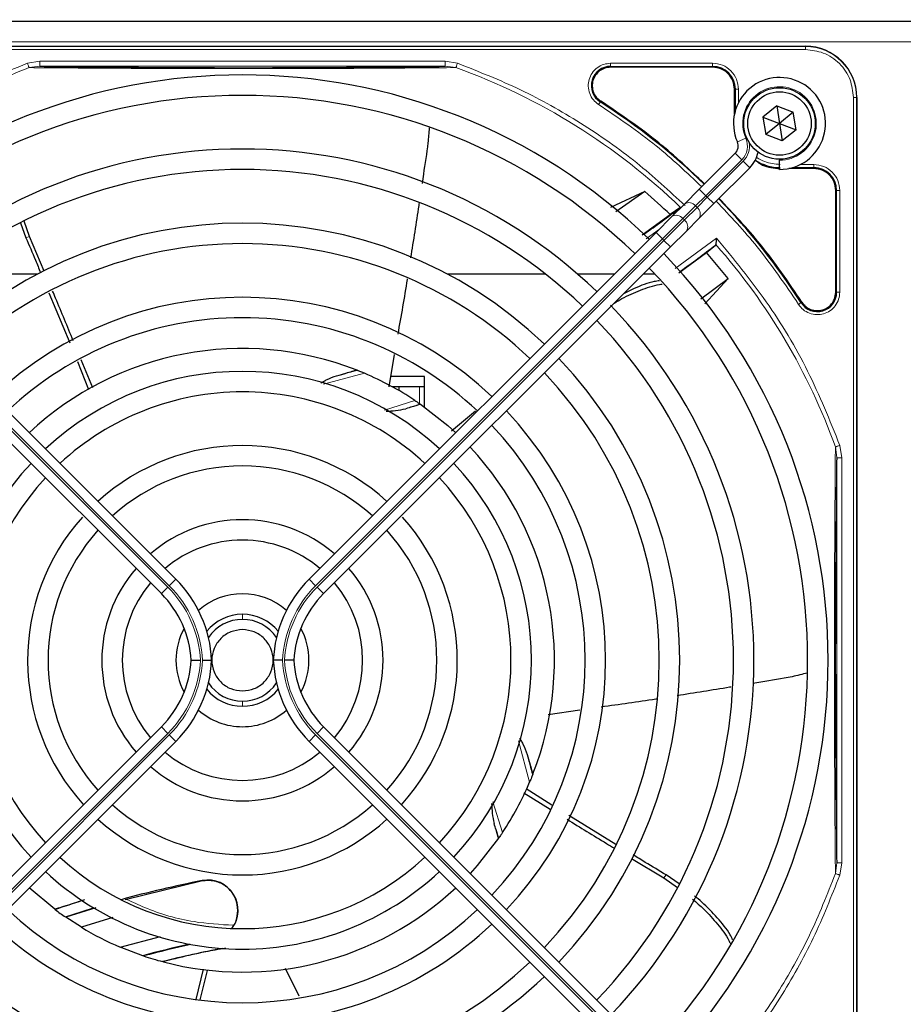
# Paper-space layout 'Blatt3' of a CAD drawing. Header units: millimetres. Extents: x 5 to 418, y 2 to 292.
# Tile 46 of 82: x 72 to 87, y 222 to 238. Entities that reach past the tile are written whole.
import ezdxf

# ---------------------------------------------------------------- set-up
doc = ezdxf.new("R2010")
doc.units = ezdxf.units.MM
doc.layers.add('SLD-0', color=7, linetype='Continuous')
doc.styles.add('SLDTEXTSTYLE1', font='TXT', dxfattribs={"width": 0.605})
doc.dimstyles.new('SLDDIMSTYLE1', dxfattribs={"dimtxt": 3.5, "dimasz": 3.302, "dimexe": 0, "dimexo": 0.0625, "dimgap": 0.875, "dimtad": 1, "dimlfac": 6, "dimrnd": 1e-09, "dimzin": 12, "dimdsep": 46, "dimtxsty": 'SLDTEXTSTYLE1', "dimsah": 1, "dimcen": 0.09, "dimadec": 0, "dimazin": 3, "dimtfac": 1, "dimtofl": 0, "dimtmove": 0, "dimatfit": 3, "dimfxl": 1, "dimfrac": 2, "dimtolj": 1, "dimtzin": 12, "dimarcsym": 0})

# ---------------------------------------------------------------- blocks, each defined once
blk = doc.blocks.new('_D_10')
at = {"layer": 'SLD-0', "color": 7}
for p, q in [((63.578, 237.639), (63.578, 261.097)), ((119.494, 237.639), (119.494, 261.097)), ((119.494, 260.097), (63.578, 260.097))]:
    blk.add_line(p, q, dxfattribs=at)
for points in [[(63.578, 260.097), (66.88, 259.589), (66.88, 260.605)], [(119.494, 260.097), (116.192, 260.605), (116.192, 259.589)]]:
    blk.add_solid(points, dxfattribs=at)
at = {"layer": 'SLD-0', "color": 7, "insert": (85.52, 264.609), "char_height": 3.5, "attachment_point": 1, "style": 'SLDTEXTSTYLE1'}
blk.add_mtext('335,5', dxfattribs=at)

psp = doc.layouts.new('Blatt3')

# ---------------------------------------------------------------- linework, layer by layer
at = {"color": 7, "linetype": 'Continuous', "lineweight": 25}
for p, q in [((65.2861, 238.3933), (107.1194, 238.3933)), ((66.6111, 237.9849), (84.9611, 237.9849)), ((83.4444, 237.6425), (81.784, 237.6425)), ((83.8019, 236.8801), (83.8019, 237.2849)), ((85.7944, 237.1516), (85.7944, 218.8016)), ((84.4904, 237.0117), (84.2664, 236.8296)), ((84.4904, 237.0117), (84.7601, 236.9087)), ((84.4904, 237.0117), (84.5361, 236.7266)), ((84.7601, 236.9087), (84.5361, 236.7266)), ((84.8057, 236.6236), (84.7601, 236.9087)), ((84.2664, 236.8296), (84.312, 236.5445)), ((84.2664, 236.8296), (84.5361, 236.7266)), ((84.5361, 236.7266), (84.312, 236.5445)), ((84.5361, 236.7266), (84.8057, 236.6236)), ((84.5361, 236.7266), (84.5817, 236.4416)), ((84.8057, 236.6236), (84.5817, 236.4416)), ((84.5817, 236.4416), (84.312, 236.5445)), ((83.2292, 235.6554), (83.8144, 236.2407)), ((84.5361, 236.1433), (84.5361, 236.1266)), ((84.5361, 235.9766), (84.5361, 236.1266)), ((84.0501, 236.005), (83.4649, 235.4197)), ((85.0944, 235.9925), (84.6895, 235.9925)), ((82.3399, 235.6175), (81.7838, 235.359)), ((82.3399, 235.6175), (81.8716, 235.2868)), ((82.9875, 235.4138), (83.2292, 235.6554)), ((85.4519, 233.9746), (85.4519, 235.6349)), ((82.911, 235.3491), (82.7553, 235.2406)), ((82.7821, 235.2084), (82.9875, 235.4138)), ((83.4649, 235.4197), (83.2232, 235.1781)), ((72.3159, 234.8842), (72.2284, 235.1326)), ((82.2965, 234.9112), (82.7553, 235.2406)), ((82.5238, 234.95), (82.7821, 235.2084)), ((83.2232, 235.1781), (83.0178, 234.9727)), ((72.1712, 235.1091), (72.2584, 234.8649)), ((83.0178, 234.9727), (82.7595, 234.7143)), ((74.7003, 229.2981), (69.0483, 234.95)), ((72.5549, 234.3213), (72.3159, 234.8842)), ((76.8718, 229.2981), (82.5238, 234.95)), ((68.8126, 234.7143), (74.4646, 229.0624)), ((82.7595, 234.7143), (77.1075, 229.0624)), ((83.3473, 234.6222), (83.4907, 234.741)), ((83.4907, 234.741), (83.4974, 234.7552)), ((82.8971, 234.2938), (83.3473, 234.6222)), ((83.6993, 234.1988), (83.3473, 234.6222)), ((72.4423, 234.2683), (70.8449, 234.2683)), ((80.7272, 234.2683), (79.1298, 234.2683)), ((81.842, 234.2683), (81.2504, 234.2683)), ((82.5098, 234.2683), (82.3134, 234.2683)), ((83.2515, 233.8707), (83.6993, 234.1988)), ((83.3186, 233.7847), (83.6993, 234.1988)), ((72.6338, 233.9662), (72.9711, 233.1518)), ((78.2584, 232.9581), (78.1682, 232.4349)), ((73.0963, 232.8441), (73.28, 232.3881)), ((73.3469, 232.4185), (73.1583, 232.8744)), ((77.6396, 232.709), (77.6495, 232.7052)), ((78.7527, 232.6016), (78.1969, 232.6016)), ((78.7527, 232.1034), (78.7527, 232.6016)), ((78.3361, 232.4349), (78.2263, 232.4349)), ((78.3361, 232.4349), (78.3361, 232.3731)), ((78.6694, 232.4349), (78.3361, 232.4349)), ((78.7527, 232.4349), (78.6694, 232.4349)), ((78.6816, 232.1536), (78.6882, 232.1491)), ((79.5815, 232.0366), (79.1926, 231.7111)), ((85.7944, 218.8016), (85.7944, 227.2717)), ((81.2816, 227.1638), (80.7648, 227.0891)), ((74.4646, 226.8908), (68.8126, 221.2389)), ((77.1075, 226.8908), (82.7595, 221.2389)), ((69.0483, 221.0032), (74.7003, 226.6551)), ((82.5238, 221.0032), (76.8718, 226.6551)), ((80.5185, 226.1231), (80.5146, 226.1132)), ((80.8273, 225.6171), (80.4057, 225.8812)), ((80.3709, 225.8164), (80.8019, 225.552)), ((81.8714, 224.9749), (81.105, 225.4446)), ((79.963, 225.0811), (79.9585, 225.0745)), ((82.1269, 224.7445), (82.6537, 224.4279)), ((75.1328, 224.3792), (73.8764, 224.0723)), ((82.6537, 224.4279), (82.8763, 224.2743)), ((82.9028, 224.3311), (82.6889, 224.4773)), ((72.7277, 223.9173), (72.312, 224.2668)), ((72.7353, 223.9116), (72.7277, 223.9173)), ((73.395, 223.9416), (72.9093, 223.7867)), ((72.9093, 223.7867), (72.9009, 223.7924)), ((73.1612, 223.6244), (72.9093, 223.7867)), ((73.6757, 223.7813), (73.1612, 223.6244)), ((73.7956, 223.3001), (74.4481, 223.472)), ((74.1616, 223.1607), (73.7956, 223.3001)), ((74.1755, 223.1561), (74.1616, 223.1607)), ((74.4983, 223.06), (74.4825, 223.0641)), ((75.1464, 222.9404), (75.028, 222.4481)), ((76.7108, 222.4997), (76.4892, 222.9496)), ((75.0966, 222.4398), (75.217, 222.9207))]:
    psp.add_line(p, q, dxfattribs=at)
at = {"color": 7, "linetype": 'Continuous', "lineweight": 18}
for p, q in [((65.2861, 238.0599), (107.1194, 238.0599)), ((84.9611, 237.9796), (66.6111, 237.9796)), ((84.9611, 237.9298), (66.6111, 237.9298)), ((84.9611, 237.9849), (84.9611, 237.9796)), ((84.9611, 237.9298), (84.9611, 237.9796)), ((72.2829, 237.7086), (72.485, 237.7418)), ((72.485, 237.7418), (79.0871, 237.7418)), ((79.0871, 237.7418), (79.2891, 237.7086)), ((81.7841, 237.7074), (83.4443, 237.7074)), ((72.3086, 237.6369), (72.485, 237.6585)), ((72.485, 237.6585), (79.0871, 237.6585)), ((79.0871, 237.6585), (79.2634, 237.637)), ((81.784, 237.6575), (83.4444, 237.6575)), ((81.784, 237.6575), (81.784, 237.6425)), ((83.4444, 237.6425), (83.4444, 237.6575)), ((83.8019, 237.2849), (83.8169, 237.2849)), ((83.8169, 237.2849), (83.8169, 236.9395)), ((83.8668, 237.2849), (83.8668, 237.0652)), ((81.6227, 237.0913), (81.6146, 237.0787)), ((85.7392, 218.8016), (85.7392, 237.1516)), ((85.7392, 237.1516), (85.789, 237.1516)), ((85.789, 218.8016), (85.789, 237.1516)), ((85.789, 237.1516), (85.7944, 237.1516)), ((83.9866, 236.4857), (83.8492, 236.4254)), ((83.9205, 236.1346), (83.3352, 235.5494)), ((83.3588, 235.5258), (83.944, 236.111)), ((83.9205, 236.1346), (83.8144, 236.2407)), ((84.0501, 236.005), (83.944, 236.111)), ((84.7489, 236.0075), (85.0944, 236.0075)), ((84.8746, 236.0574), (85.0943, 236.0574)), ((85.0944, 235.9925), (85.0944, 236.0075)), ((83.3352, 235.5494), (83.2292, 235.6554)), ((85.4519, 235.6349), (85.4669, 235.6349)), ((85.4669, 235.6349), (85.4669, 233.9746)), ((85.5168, 235.6349), (85.5168, 233.9746)), ((83.3352, 235.5494), (83.1686, 235.3827)), ((83.1921, 235.3591), (83.3588, 235.5258)), ((83.3352, 235.5494), (83.3588, 235.5258)), ((83.4649, 235.4197), (83.3588, 235.5258)), ((83.1686, 235.3827), (82.9632, 235.1773)), ((82.9868, 235.1537), (83.1921, 235.3591)), ((83.1921, 235.3591), (83.1686, 235.3827)), ((82.9632, 235.1773), (82.6299, 234.844)), ((82.6534, 234.8204), (82.9868, 235.1537)), ((82.9632, 235.1773), (82.9868, 235.1537)), ((82.5793, 235.0055), (82.3637, 234.8475)), ((74.5706, 229.1685), (68.9187, 234.8204)), ((68.9423, 234.844), (74.5942, 229.192)), ((72.3159, 234.8842), (72.2584, 234.8649)), ((82.6299, 234.844), (76.9779, 229.192)), ((77.0015, 229.1685), (82.6534, 234.8204)), ((82.6299, 234.844), (82.5238, 234.95)), ((82.6534, 234.8204), (82.6299, 234.844)), ((82.7595, 234.7143), (82.6534, 234.8204)), ((82.8361, 234.3617), (83.5071, 234.8592)), ((85.4519, 233.9746), (85.4669, 233.9746)), ((84.8881, 233.8052), (84.9008, 233.8133)), ((77.7735, 232.6544), (77.1082, 232.4777)), ((78.6694, 232.4349), (78.6694, 232.1524)), ((78.0993, 232.0551), (78.5951, 232.2122)), ((85.4464, 231.4539), (85.468, 231.2776)), ((85.5181, 231.4796), (85.5513, 231.2776)), ((85.468, 231.2776), (85.468, 224.6756)), ((85.5513, 231.2776), (85.5513, 224.6756)), ((74.5942, 229.192), (74.7003, 229.2981)), ((76.9779, 229.192), (76.8718, 229.2981)), ((74.4646, 229.0624), (74.5706, 229.1685)), ((77.1075, 229.0624), (77.0015, 229.1685)), ((75.7861, 228.7266), (75.7861, 228.6433)), ((75.7861, 227.3099), (75.7861, 227.2266)), ((68.9187, 221.1328), (74.5706, 226.7848)), ((74.4646, 226.8908), (74.5706, 226.7848)), ((77.1075, 226.8908), (77.0015, 226.7848)), ((82.6534, 221.1328), (77.0015, 226.7848)), ((74.5942, 226.7612), (68.9423, 221.1092)), ((74.5942, 226.7612), (74.7003, 226.6551)), ((76.9779, 226.7612), (76.8718, 226.6551)), ((76.9779, 226.7612), (82.6299, 221.1092)), ((80.4638, 225.9891), (80.2855, 226.6606)), ((79.8633, 225.6673), (80.0217, 225.1675)), ((85.468, 224.6756), (85.4466, 224.4997)), ((85.5513, 224.6756), (85.5183, 224.4743)), ((75.1328, 224.3792), (75.1318, 224.3844)), ((82.6537, 224.4279), (82.6889, 224.4773))]:
    psp.add_line(p, q, dxfattribs=at)
at = {"color": 7, "linetype": 'Continuous', "lineweight": 25, "flags": 128}
for points in [[(78.6882, 232.1491), (79.1339, 231.8007), (79.2601, 231.6864)], [(79.9585, 225.0745), (79.6119, 224.6308), (79.4958, 224.5025)], [(72.9009, 223.7924), (73.175, 223.8833), (73.3598, 223.9416)]]:
    psp.add_lwpolyline(points, dxfattribs=at)
at = {"color": 7, "linetype": 'Continuous', "lineweight": 25}
for radius in [0.5833, 0.5167]:
    psp.add_circle((84.5361, 236.7266), radius, dxfattribs=at)
for centre, radius, start, end in [((84.9611, 237.1516), 0.8333, 360, 90), ((81.784, 237.3433), 0.3142, 90, 237.36633), ((83.4444, 237.2849), 0.3725, 0, 90), ((75.7861, 227.9766), 9.5417, 46.00085, 133.99915), ((84.5361, 236.7266), 0.75, 270, 203.67631), ((75.7861, 227.9766), 9.2083, 90, 133.96292), ((75.7861, 227.9766), 9.2083, 46.03708, 90), ((75.7861, 227.9766), 10.8083, 45.88355, 57.36633), ((83.6965, 236.3585), 0.1667, 315, 23.67631), ((75.7861, 227.9766), 8.3333, 46.14599, 133.85401), ((83.6965, 236.3585), 0.5, 315, 348.57951), ((84.5444, 236.7349), 0.7275, 236.32671, 270), ((75.7861, 227.9766), 8, 90, 133.80625), ((75.7861, 227.9766), 8, 46.19375, 90), ((85.0944, 235.6349), 0.3725, 0, 90), ((75.7861, 227.9766), 10.0666, 46.18656, 49.37912), ((75.7861, 227.9766), 10.8083, 32.63367, 44.11645), ((73.2918, 247.9346), 15.8406, 304.77699, 307.39093), ((75.7861, 227.9766), 7.125, 46.34037, 133.65963), ((75.7861, 227.9766), 6.7917, 90, 133.81278), ((75.7861, 227.9766), 6.7917, 46.40617, 90), ((73.2918, 247.9346), 16.676, 305.2521, 307.70462), ((75.7861, 227.9766), 9.5417, 316.00085, 43.99915), ((75.7861, 227.9766), 9.2083, 316.03708, 43.96292), ((75.7861, 227.9766), 5.9167, 46.61418, 133.38582), ((85.1527, 233.9746), 0.3142, 212.63367, 360), ((75.7861, 227.9766), 8.3333, 316.14599, 43.98368), ((75.7861, 227.9766), 5.5833, 90, 133.28942), ((75.7861, 227.9766), 5.5833, 46.71058, 90), ((75.7861, 227.9766), 8, 316.19375, 43.80625), ((75.7861, 227.9766), 5.0825, 68.61111, 133.12079), ((75.7861, 227.9766), 7.125, 316.34037, 43.65963), ((75.7861, 227.9766), 4.7083, 47.02859, 132.97141), ((73.2918, 247.9346), 15.8406, 284.73484, 285.96759), ((75.7861, 227.9766), 5.0825, 56.44769, 66.98022), ((75.7861, 227.9766), 6.7917, 316.40617, 43.59383), ((75.7861, 227.9766), 4.375, 90, 132.81678), ((75.7861, 227.9766), 4.375, 47.18322, 90), ((75.7861, 227.9766), 5.9167, 316.61418, 43.38582), ((75.7861, 227.9766), 5.5833, 316.71058, 43.28942), ((75.7861, 227.9766), 3.5, 47.7294, 132.2706), ((75.7861, 227.9766), 5.0825, 338.61111, 43.12079), ((75.7861, 227.9766), 4.7083, 137.02859, 222.97141), ((75.7861, 227.9766), 3.1667, 90, 131.98304), ((75.7861, 227.9766), 3.1667, 48.01696, 90), ((75.7861, 227.9766), 4.7083, 317.02859, 42.97141), ((75.7861, 227.9766), 4.375, 137.18322, 222.81678), ((75.7861, 227.9766), 4.375, 317.18322, 42.81678), ((75.7861, 227.9766), 3.5, 138.18969, 222.2706), ((75.7861, 227.9766), 2.2917, 49.17065, 130.82935), ((75.7861, 227.9766), 3.5, 317.7294, 41.81031), ((75.7861, 227.9766), 3.1667, 138.01696, 221.98304), ((75.7861, 227.9766), 3.1667, 318.01696, 41.98304), ((75.7861, 227.9766), 1.9583, 90, 130.11786), ((75.7861, 227.9766), 1.9583, 49.88214, 90), ((75.7861, 227.9766), 2.2917, 139.17065, 220.82935), ((75.7861, 227.9766), 2.2917, 319.17065, 40.82935), ((75.7861, 227.9766), 1.9583, 139.88214, 220.11786), ((73.2861, 227.8839), 2, 2.65732, 45), ((78.2861, 227.8839), 2, 135, 177.34268), ((75.7861, 227.9766), 1.9583, 319.88214, 40.11786), ((73.2861, 227.8839), 1.6667, 3.18929, 45), ((75.7861, 227.9766), 1.0833, 48.58903, 131.41097), ((78.2861, 227.8839), 1.6667, 135, 176.81071), ((75.7861, 227.9766), 0.75, 90, 140.86857), ((75.7861, 227.9766), 0.75, 39.13143, 90), ((75.7861, 227.9766), 0.6667, 90, 146.2548), ((75.7861, 227.9766), 0.6667, 33.7452, 90), ((75.7861, 227.9766), 1.0833, 151.29385, 208.70615), ((75.7861, 227.9766), 1.0833, 331.29385, 28.70615), ((73.2861, 228.0693), 1.6667, 315, 356.81071), ((73.2861, 228.0693), 2, 315, 357.34268), ((78.2861, 228.0693), 2, 182.65732, 225), ((78.2861, 228.0693), 1.6667, 183.18929, 225), ((75.7861, 227.9766), 0.6667, 213.7452, 270), ((75.7861, 227.9766), 0.6667, 270, 326.2548), ((75.7861, 227.9766), 0.75, 219.13143, 320.86857), ((75.7861, 227.9766), 1.0833, 228.58903, 270), ((75.7861, 227.9766), 1.0833, 270, 311.41097), ((75.7861, 227.9766), 1.9583, 229.88214, 310.11786), ((95.7441, 230.4709), 15.8406, 194.73484, 195.96759), ((75.7861, 227.9766), 2.2917, 229.17065, 270), ((75.7861, 227.9766), 2.2917, 270, 310.82935), ((75.7861, 227.9766), 5.0825, 326.44769, 336.98022), ((75.7861, 227.9766), 3.1667, 228.01696, 311.98304), ((75.7861, 227.9766), 3.5, 227.7294, 270), ((75.7861, 227.9766), 3.5, 270, 312.2706), ((75.7861, 227.9766), 4.375, 227.18322, 312.81678), ((75.7861, 227.9766), 4.7083, 227.02859, 270), ((78.2803, 208.0186), 16.6659, 100.88967, 105.56108), ((75.2245, 223.9023), 0.4909, 322.71206, 100.88967), ((75.7861, 227.9766), 4.7083, 270, 312.97141), ((75.7861, 227.9766), 5.0825, 255.32235, 313.12079), ((78.2803, 208.0186), 16.8325, 107.65463, 109.2337), ((75.7861, 227.9766), 5.5833, 226.71058, 313.28942), ((75.7861, 227.9766), 5.0825, 233.11197, 235.41226), ((75.7861, 227.9766), 5.9167, 226.61418, 270), ((75.7861, 227.9766), 5.0825, 238.90506, 246.94357), ((75.7861, 227.9766), 5.9167, 270, 313.38582), ((78.2803, 208.0186), 15.6923, 102.34899, 105.21644), ((78.2803, 208.0186), 15.6841, 102.27781, 105.17181), ((78.2803, 208.0186), 15.5175, 100.44251, 104.16656), ((75.7861, 227.9766), 5.0825, 251.52584, 255.13904), ((75.7861, 227.9766), 6.7917, 226.40617, 313.59383), ((75.7861, 227.9766), 7.125, 226.34037, 270), ((75.7861, 227.9766), 7.125, 270, 313.65963)]:
    psp.add_arc(centre, radius, start, end, dxfattribs=at)
at = {"color": 7, "linetype": 'Continuous', "lineweight": 18}
for centre, radius, start, end in [((84.9611, 237.1516), 0.828, 0, 90), ((75.7861, 227.9766), 10.2672, 45.92524, 70.20345), ((84.5361, 236.7266), 0.6, 270, 203.67631), ((83.6965, 236.3585), 0.3167, 315, 23.67631), ((83.6965, 236.3585), 0.35, 315, 9.63709), ((83.0615, 235.3022), 0.1339, 36.95053, 123.57825), ((83.1116, 235.2521), 0.1339, 326.42175, 53.04947), ((82.8562, 235.0968), 0.1339, 36.95053, 123.57825), ((82.9063, 235.0467), 0.1339, 326.42175, 53.04947), ((75.7861, 227.9766), 10.2672, 19.79676, 41.31692), ((73.2918, 247.9346), 16.676, 288.00213, 288.8569), ((73.2861, 227.8839), 1.85, 2.87296, 45), ((78.2861, 227.8839), 1.85, 135, 177.12704), ((73.2861, 227.8839), 1.8167, 2.92572, 45), ((78.2861, 227.8839), 1.8167, 135, 177.07428), ((73.2861, 228.0693), 1.8167, 315, 357.07428), ((73.2861, 228.0693), 1.85, 315, 357.12704), ((78.2861, 228.0693), 1.85, 182.87296, 225), ((78.2861, 228.0693), 1.8167, 182.92572, 225), ((95.7441, 230.4709), 16.676, 198.00213, 198.8569)]:
    psp.add_arc(centre, radius, start, end, dxfattribs=at)
for points, knots in [([(85.7392, 237.1516), (85.7288, 237.2495), (85.7129, 237.4001), (85.6158, 237.5813), (85.5154, 237.7059), (85.3907, 237.8064), (85.2095, 237.9034), (85.0589, 237.9194), (84.9611, 237.9298)], [0, 0, 0, 0, 0.23945684, 0.36836066, 0.5, 0.63163934, 0.76054316, 1, 1, 1, 1]), ([(72.2829, 237.7086), (71.8753, 237.5441), (71.0597, 237.2149), (69.9209, 236.5372), (69.2425, 235.9774), (68.9035, 235.6976)], [0, 0, 0, 0, 0.3332246, 0.6667857, 1, 1, 1, 1]), ([(72.3086, 237.6369), (72.3073, 237.6406), (72.3047, 237.6479), (72.2984, 237.6654), (72.291, 237.686), (72.2856, 237.7011), (72.2829, 237.7086)], [0, 0, 0, 0, 0.25, 0.5, 0.75, 1, 1, 1, 1]), ([(82.9976, 235.3869), (82.7398, 235.6253), (82.2075, 236.1175), (81.3038, 236.7456), (80.3283, 237.298), (79.6348, 237.572), (79.2891, 237.7086)], [0, 0, 0, 0, 0.2387673, 0.4930059, 0.7472444, 1, 1, 1, 1]), ([(81.5877, 237.0366), (81.5576, 237.06), (81.4958, 237.1081), (81.4371, 237.2136), (81.4137, 237.3307), (81.4289, 237.4472), (81.479, 237.5536), (81.5617, 237.6396), (81.6681, 237.6968), (81.7461, 237.7039), (81.7841, 237.7074)], [0, 0, 0, 0, 0.1217126, 0.25, 0.3782874, 0.5, 0.6217126, 0.75, 0.8782874, 1, 1, 1, 1]), ([(81.784, 237.6575), (81.784, 237.6585), (81.7841, 237.6606), (81.7841, 237.6722), (81.7841, 237.6884), (81.7841, 237.7011), (81.7841, 237.7074)], [0, 0, 0, 0, 0.250002, 0.500004, 0.750006, 1, 1, 1, 1]), ([(83.4443, 237.7074), (83.4997, 237.701), (83.6104, 237.6884), (83.7501, 237.5907), (83.8478, 237.451), (83.8605, 237.3403), (83.8668, 237.2849)], [0, 0, 0, 0, 0.2499997, 0.4999995, 0.7499997, 1, 1, 1, 1]), ([(69.0074, 235.688), (69.3397, 235.9586), (70.0042, 236.5), (71.1161, 237.1564), (71.9111, 237.4768), (72.3086, 237.6369)], [0, 0, 0, 0, 0.33333336, 0.6666667, 1, 1, 1, 1]), ([(72.3086, 237.6369), (72.524, 237.6352), (72.925, 237.6318), (73.5319, 237.6278), (74.1837, 237.6237), (74.9463, 237.6229), (75.7444, 237.6206), (76.4455, 237.6222), (77.0109, 237.6233), (77.5504, 237.6248), (78.0957, 237.628), (78.6768, 237.6322), (79.0598, 237.6353), (79.2634, 237.637)], [0, 0, 0, 0, 0.1054719, 0.1963571, 0.2752888, 0.387443, 0.5077236, 0.5879672, 0.6632165, 0.7350379, 0.8122986, 0.9002709, 1, 1, 1, 1]), ([(81.5877, 237.0366), (81.5912, 237.0419), (81.598, 237.0526), (81.6067, 237.0662), (81.613, 237.0761), (81.6141, 237.0778), (81.6146, 237.0787)], [0, 0, 0, 0, 0.25, 0.5, 0.75, 1, 1, 1, 1]), ([(83.2692, 235.6954), (83.027, 235.9238), (82.5039, 236.4172), (81.9079, 236.8202), (81.5877, 237.0366)], [0, 0, 0, 0, 0.4628256, 1, 1, 1, 1]), ([(84.161, 236.1781), (84.1652, 236.1746), (84.2045, 236.1421), (84.33, 236.0828), (84.4599, 236.0674), (84.5444, 236.0574)], [0, 0, 0, 0, 0.039961, 0.37591607, 1, 1, 1, 1]), ([(85.0943, 236.0574), (85.1496, 236.0511), (85.2604, 236.0384), (85.4001, 235.9407), (85.4978, 235.801), (85.5105, 235.6903), (85.5168, 235.6349)], [0, 0, 0, 0, 0.2499998, 0.4999995, 0.7499998, 1, 1, 1, 1]), ([(85.5168, 235.6349), (85.5105, 235.6349), (85.4978, 235.6349), (85.4817, 235.6349), (85.47, 235.6349), (85.4679, 235.6349), (85.4669, 235.6349)], [0, 0, 0, 0, 0.2499974, 0.4999983, 0.7499991, 1, 1, 1, 1]), ([(84.846, 233.7783), (84.6296, 234.0984), (84.2267, 234.6944), (83.7332, 235.2176), (83.5049, 235.4597)], [0, 0, 0, 0, 0.5371744, 1, 1, 1, 1]), ([(83.5071, 234.8592), (83.7868, 234.5201), (84.3467, 233.8417), (85.0244, 232.7029), (85.3536, 231.8872), (85.5181, 231.4796)], [0, 0, 0, 0, 0.33321428, 0.66677544, 1, 1, 1, 1]), ([(85.5168, 233.9746), (85.5134, 233.9367), (85.5062, 233.8586), (85.449, 233.7523), (85.363, 233.6695), (85.2567, 233.6194), (85.1401, 233.6043), (85.0231, 233.6276), (84.9175, 233.6863), (84.8695, 233.7482), (84.846, 233.7783)], [0, 0, 0, 0, 0.1217125, 0.2499998, 0.3782872, 0.4999997, 0.6217122, 0.7499998, 0.8782874, 1, 1, 1, 1]), ([(84.846, 233.7783), (84.8514, 233.7817), (84.8621, 233.7885), (84.8757, 233.7972), (84.8855, 233.8035), (84.8873, 233.8046), (84.8881, 233.8052)], [0, 0, 0, 0, 0.24999109, 0.49999406, 0.74999703, 1, 1, 1, 1]), ([(85.4464, 231.4539), (85.4449, 231.2513), (85.442, 230.8695), (85.4373, 230.2823), (85.4351, 229.808), (85.4328, 229.4412), (85.4319, 229.169), (85.4328, 228.8179), (85.4317, 228.3879), (85.4292, 227.8329), (85.4339, 227.246), (85.4313, 226.6578), (85.4361, 226.0154), (85.4395, 225.2855), (85.4441, 224.7705), (85.4466, 224.4997)], [0, 0, 0, 0, 0.09922662, 0.18698544, 0.2680266, 0.30500074, 0.3411624, 0.38010606, 0.44674722, 0.51205576, 0.59781489, 0.67805842, 0.74877806, 0.86794823, 1, 1, 1, 1]), ([(85.4464, 231.4539), (85.4501, 231.4552), (85.4574, 231.4578), (85.4749, 231.4641), (85.4955, 231.4715), (85.5106, 231.4769), (85.5181, 231.4796)], [0, 0, 0, 0, 0.25, 0.5, 0.75, 1, 1, 1, 1]), ([(85.4466, 224.4997), (85.3134, 224.1622), (85.0471, 223.4873), (84.5134, 222.5371), (83.8954, 221.6393), (83.4067, 221.103), (83.1623, 220.8348)], [0, 0, 0, 0, 0.25, 0.5, 0.75, 1, 1, 1, 1]), ([(85.5183, 224.4743), (85.3817, 224.1285), (85.1077, 223.4349), (84.5553, 222.4592), (83.9271, 221.5553), (83.4348, 221.0229), (83.1964, 220.7651)], [0, 0, 0, 0, 0.2527547, 0.5069929, 0.7612311, 1, 1, 1, 1]), ([(85.5183, 224.4743), (85.5128, 224.4763), (85.5021, 224.4801), (85.4838, 224.4866), (85.4666, 224.4928), (85.4536, 224.4974), (85.4486, 224.499), (85.4466, 224.4997)], [0, 0, 0, 0, 0.1851978, 0.3532781, 0.6370716, 0.8527573, 1, 1, 1, 1]), ([(73.9029, 224.0787), (73.9983, 224.0336), (74.3465, 223.8689), (74.9297, 223.6985), (75.4236, 223.6695), (75.638, 223.6569)], [0, 0, 0, 0, 0.1759731, 0.6425035, 1, 1, 1, 1])]:
    psp.add_open_spline(points, degree=3, knots=knots, dxfattribs=at)
for points in [[(72.485, 237.6585), (72.485, 237.6599), (72.485, 237.6628), (72.485, 237.6821), (72.485, 237.7094), (72.485, 237.731), (72.485, 237.7418)], [(79.0871, 237.7418), (79.0871, 237.731), (79.0871, 237.7094), (79.0871, 237.6821), (79.0871, 237.6628), (79.0871, 237.6599), (79.0871, 237.6585)], [(79.2891, 237.7086), (79.2864, 237.7011), (79.281, 237.686), (79.2736, 237.6654), (79.2673, 237.6479), (79.2647, 237.6406), (79.2634, 237.637)], [(83.4443, 237.7074), (83.4443, 237.7011), (83.4443, 237.6884), (83.4443, 237.6722), (83.4444, 237.6606), (83.4444, 237.6585), (83.4444, 237.6575)], [(83.8668, 237.2849), (83.8605, 237.2849), (83.8478, 237.2849), (83.8317, 237.2849), (83.82, 237.2849), (83.8179, 237.2849), (83.8169, 237.2849)], [(85.0943, 236.0574), (85.0943, 236.0511), (85.0943, 236.0384), (85.0943, 236.0222), (85.0944, 236.0106), (85.0944, 236.0085), (85.0944, 236.0075)], [(85.5168, 233.9746), (85.5105, 233.9746), (85.4978, 233.9746), (85.4817, 233.9746), (85.47, 233.9746), (85.4679, 233.9746), (85.4669, 233.9746)], [(85.5513, 231.2776), (85.5405, 231.2776), (85.5189, 231.2776), (85.4915, 231.2776), (85.4722, 231.2776), (85.4694, 231.2776), (85.468, 231.2776)], [(85.5513, 224.6756), (85.5405, 224.6756), (85.5189, 224.6756), (85.4915, 224.6756), (85.4722, 224.6756), (85.4694, 224.6756), (85.468, 224.6756)]]:
    psp.add_open_spline(points, degree=3, dxfattribs=at)
at = {"color": 7, "linetype": 'Continuous', "lineweight": 25}
for points, knots in [([(72.485, 237.6585), (72.6786, 237.656), (73.0452, 237.6513), (73.6076, 237.6457), (74.1053, 237.6416), (74.5639, 237.6389), (75.1381, 237.6365), (75.7967, 237.6353), (76.484, 237.6367), (77.0375, 237.639), (77.6412, 237.6429), (78.3381, 237.6491), (78.8261, 237.6552), (79.0871, 237.6585)], [0, 0, 0, 0, 0.0997395, 0.1888341, 0.2689825, 0.3274726, 0.3897121, 0.5145235, 0.5996364, 0.6761984, 0.7501396, 0.8664184, 1, 1, 1, 1]), ([(83.3151, 235.7413), (83.0721, 235.9706), (82.5455, 236.4673), (81.9457, 236.8729), (81.6227, 237.0913)], [0, 0, 0, 0, 0.4615059, 1, 1, 1, 1]), ([(78.8276, 236.6553), (78.8221, 236.5734), (78.8048, 236.3199), (78.7508, 236.02), (78.7186, 235.8001), (78.7113, 235.7502)], [0, 0, 0, 0, 0.2694316, 0.8343784, 1, 1, 1, 1]), ([(84.135, 236.1327), (84.1755, 236.1017), (84.2938, 236.0111), (84.4449, 235.9999), (84.5444, 235.9925)], [0, 0, 0, 0, 0.3420799, 1, 1, 1, 1]), ([(84.9008, 233.8133), (84.6823, 234.1363), (84.2767, 234.7361), (83.78, 235.2626), (83.5508, 235.5056)], [0, 0, 0, 0, 0.5384941, 1, 1, 1, 1]), ([(78.6629, 235.4248), (78.6611, 235.413), (78.6171, 235.1165), (78.5699, 234.8206), (78.5246, 234.5365)], [0, 0, 0, 0, 0.0399577, 1, 1, 1, 1]), ([(72.2584, 234.8649), (72.3102, 234.7432), (72.3907, 234.554), (72.4691, 234.364), (72.497, 234.2964)], [0, 0, 0, 0, 0.6439191, 1, 1, 1, 1]), ([(83.5071, 234.8592), (83.5058, 234.8457), (83.5036, 234.8233), (83.5012, 234.7935), (83.4989, 234.7707), (83.4979, 234.7601), (83.4974, 234.7552)], [0, 0, 0, 0, 0.33612662, 0.56086438, 0.79606019, 1, 1, 1, 1]), ([(78.4713, 234.1946), (78.4709, 234.1916), (78.4239, 233.8904), (78.3698, 233.5904), (78.3162, 233.2935)], [0, 0, 0, 0, 0.0101346, 1, 1, 1, 1]), ([(81.8451, 233.8), (81.8856, 233.8245), (82.023, 233.9079), (82.2693, 234.0117), (82.4913, 234.0925), (82.61, 234.1069), (82.6244, 234.1087)], [0, 0, 0, 0, 0.1633514, 0.5550352, 0.9458196, 1, 1, 1, 1]), ([(82.5799, 234.1621), (82.5515, 234.1585), (82.4145, 234.1413), (82.2157, 234.0614), (82.0517, 233.9781), (81.9937, 233.9486)], [0, 0, 0, 0, 0.1445543, 0.6970817, 1, 1, 1, 1]), ([(73.0293, 233.1862), (72.9345, 233.4178), (72.824, 233.6879), (72.7098, 233.9564), (72.6936, 233.9945)], [0, 0, 0, 0, 0.8577803, 1, 1, 1, 1]), ([(77.0635, 232.4944), (77.0648, 232.4952), (77.0846, 232.5073), (77.1141, 232.5243), (77.1969, 232.5707), (77.2639, 232.5946), (77.3208, 232.6149)], [0, 0, 0, 0, 0.0158659, 0.235633, 0.3512574, 1, 1, 1, 1]), ([(77.3208, 232.6149), (77.3722, 232.629), (77.4675, 232.6552), (77.57, 232.6856), (77.6293, 232.7042), (77.6362, 232.7075), (77.6396, 232.709)], [0, 0, 0, 0, 0.33070216, 0.61391441, 0.81323212, 1, 1, 1, 1]), ([(77.7735, 232.6544), (77.7544, 232.6624), (77.7209, 232.6765), (77.6848, 232.6911), (77.6657, 232.6987), (77.6566, 232.7024), (77.6508, 232.7046), (77.6499, 232.705), (77.6495, 232.7052)], [0, 0, 0, 0, 0.3633999, 0.6355937, 0.7425433, 0.8401304, 0.9217759, 1, 1, 1, 1]), ([(78.6882, 232.1491), (78.6841, 232.1483), (78.6759, 232.1468), (78.6272, 232.1321), (78.5515, 232.1084), (78.4818, 232.0864), (78.4456, 232.075)], [0, 0, 0, 0, 0.222031, 0.4518514, 0.7146841, 1, 1, 1, 1]), ([(78.5951, 232.2122), (78.6071, 232.2042), (78.6299, 232.1891), (78.6544, 232.1723), (78.6687, 232.1626), (78.676, 232.1575), (78.6806, 232.1543), (78.6813, 232.1538), (78.6816, 232.1536)], [0, 0, 0, 0, 0.2946555, 0.558446, 0.6795519, 0.7970431, 0.8989768, 1, 1, 1, 1]), ([(78.128, 232.0363), (78.1796, 232.0388), (78.2905, 232.0443), (78.3916, 232.0643), (78.4456, 232.075)], [0, 0, 0, 0, 0.4656162, 1, 1, 1, 1]), ([(85.468, 231.2776), (85.4655, 231.0841), (85.4608, 230.7177), (85.4551, 230.1555), (85.4511, 229.6577), (85.4484, 229.1993), (85.4465, 228.7705), (85.4454, 228.3242), (85.4451, 227.8172), (85.4462, 227.2791), (85.4484, 226.7255), (85.4523, 226.1216), (85.4585, 225.4246), (85.4647, 224.9365), (85.468, 224.6756)], [0, 0, 0, 0, 0.0996723, 0.1887309, 0.2688678, 0.3273434, 0.3895643, 0.4520047, 0.5145617, 0.5996547, 0.6762195, 0.7501682, 0.8664354, 1, 1, 1, 1]), ([(74.9501, 227.9766), (74.9518, 227.9766), (74.9551, 227.9766), (74.9809, 227.9766), (75.019, 227.9766), (75.0603, 227.9766), (75.0882, 227.9766), (75.0993, 227.9766), (75.1004, 227.9766)], [0, 0, 0, 0, 0.2142846, 0.4285638, 0.6430003, 0.8577462, 0.9866594, 1, 1, 1, 1]), ([(75.1337, 227.9766), (75.1348, 227.9766), (75.1459, 227.9766), (75.1738, 227.9766), (75.215, 227.9766), (75.2531, 227.9766), (75.2789, 227.9766), (75.2822, 227.9766), (75.2839, 227.9766)], [0, 0, 0, 0, 0.0134637, 0.1420894, 0.3567824, 0.5712534, 0.785625, 1, 1, 1, 1]), ([(76.4384, 227.9766), (76.4373, 227.9766), (76.4262, 227.9766), (76.3983, 227.9766), (76.3571, 227.9766), (76.319, 227.9766), (76.2932, 227.9766), (76.2899, 227.9766), (76.2882, 227.9766)], [0, 0, 0, 0, 0.0134637, 0.1420894, 0.3567824, 0.5712534, 0.785625, 1, 1, 1, 1]), ([(76.622, 227.9766), (76.6203, 227.9766), (76.617, 227.9766), (76.5912, 227.9766), (76.5531, 227.9766), (76.5118, 227.9766), (76.4839, 227.9766), (76.4728, 227.9766), (76.4718, 227.9766)], [0, 0, 0, 0, 0.2142846, 0.4285638, 0.6430003, 0.8577462, 0.9866594, 1, 1, 1, 1]), ([(84.9912, 227.7685), (84.9078, 227.7475), (84.6576, 227.6845), (84.3573, 227.6433), (84.1434, 227.6069), (84.0991, 227.5994)], [0, 0, 0, 0, 0.28355179, 0.85129766, 1, 1, 1, 1]), ([(83.7449, 227.5399), (83.7377, 227.5387), (83.4454, 227.4895), (83.1526, 227.4434), (82.867, 227.3985)], [0, 0, 0, 0, 0.0246924, 1, 1, 1, 1]), ([(82.5453, 227.3468), (82.537, 227.3454), (82.233, 227.2964), (81.9279, 227.2548), (81.6311, 227.2143)], [0, 0, 0, 0, 0.0273413, 1, 1, 1, 1]), ([(80.301, 226.7037), (80.3028, 226.7009), (80.3158, 226.6796), (80.3337, 226.6485), (80.3801, 226.5657), (80.404, 226.4987), (80.4244, 226.4419)], [0, 0, 0, 0, 0.03339311, 0.24923791, 0.36281443, 1, 1, 1, 1]), ([(80.4244, 226.4419), (80.4385, 226.3905), (80.4646, 226.2952), (80.495, 226.1926), (80.5137, 226.1334), (80.5169, 226.1264), (80.5185, 226.1231)], [0, 0, 0, 0, 0.3307022, 0.6139144, 0.8132321, 1, 1, 1, 1]), ([(80.5146, 226.1132), (80.5144, 226.1128), (80.5141, 226.1119), (80.5118, 226.1061), (80.5082, 226.097), (80.5006, 226.0779), (80.486, 226.0418), (80.4719, 226.0083), (80.4638, 225.9891)], [0, 0, 0, 0, 0.0782241, 0.1598696, 0.2574567, 0.3644063, 0.6366001, 1, 1, 1, 1]), ([(79.8454, 225.6393), (79.848, 225.5861), (79.8535, 225.4736), (79.8737, 225.3711), (79.8844, 225.3171)], [0, 0, 0, 0, 0.4731314, 1, 1, 1, 1]), ([(81.0742, 225.3851), (81.2883, 225.2526), (81.5451, 225.0938), (81.8039, 224.9385), (81.8468, 224.9128)], [0, 0, 0, 0, 0.834244, 1, 1, 1, 1]), ([(79.9585, 225.0745), (79.9578, 225.0785), (79.9562, 225.0867), (79.9415, 225.1355), (79.9178, 225.2112), (79.8958, 225.2808), (79.8844, 225.3171)], [0, 0, 0, 0, 0.222031, 0.4518514, 0.7146841, 1, 1, 1, 1]), ([(80.0217, 225.1675), (80.0137, 225.1555), (79.9985, 225.1328), (79.9818, 225.1082), (79.972, 225.094), (79.967, 225.0867), (79.9638, 225.0821), (79.9633, 225.0814), (79.963, 225.0811)], [0, 0, 0, 0, 0.2946555, 0.558446, 0.6795519, 0.7970431, 0.8989768, 1, 1, 1, 1]), ([(82.6889, 224.4773), (82.5754, 224.5454), (82.3957, 224.6532), (82.2172, 224.7629), (82.1514, 224.8034)], [0, 0, 0, 0, 0.6314425, 1, 1, 1, 1]), ([(75.6227, 223.6261), (75.624, 223.6274), (75.6705, 223.6729), (75.7085, 223.8057), (75.715, 223.9954), (75.6402, 224.1771), (75.5042, 224.3139), (75.3242, 224.3938), (75.1966, 224.3841), (75.1328, 224.3792)], [0, 0, 0, 0, 0.0048673, 0.1707228, 0.3365782, 0.5024337, 0.6682891, 0.8341446, 1, 1, 1, 1]), ([(73.21, 224.0692), (73.1533, 224.0514), (73.0289, 224.0122), (72.8688, 223.9602), (72.774, 223.9299), (72.7353, 223.9185), (72.7303, 223.9177), (72.7277, 223.9173)], [0, 0, 0, 0, 0.2427641, 0.5327395, 0.7781205, 0.8898616, 1, 1, 1, 1]), ([(83.1202, 224.0815), (83.1823, 224.0286), (83.3308, 223.9019), (83.5299, 223.676), (83.6761, 223.4871), (83.7275, 223.3761), (83.7347, 223.3604)], [0, 0, 0, 0, 0.24946894, 0.59664275, 0.94301889, 1, 1, 1, 1]), ([(83.7724, 223.4181), (83.7591, 223.4468), (83.6996, 223.5746), (83.5223, 223.7796), (83.326, 223.991), (83.1908, 224.1027), (83.1493, 224.137)], [0, 0, 0, 0, 0.10570732, 0.47135434, 0.83772357, 1, 1, 1, 1]), ([(75.5113, 223.2822), (75.399, 223.2629), (75.1397, 223.2184), (74.8382, 223.1485), (74.6358, 223.0984), (74.5542, 223.0769), (74.5064, 223.0635), (74.5009, 223.0611), (74.4983, 223.06)], [0, 0, 0, 0, 0.2817478, 0.6508379, 0.767384, 0.8662532, 0.9356002, 1, 1, 1, 1])]:
    psp.add_open_spline(points, degree=3, knots=knots, dxfattribs=at)
for points in [[(81.784, 237.6425), (81.752, 237.6395), (81.6879, 237.6335), (81.6015, 237.5865), (81.5339, 237.5168), (81.4919, 237.4288), (81.4798, 237.332), (81.4992, 237.2369), (81.5465, 237.1508), (81.5973, 237.1111), (81.6227, 237.0913)], [(83.8019, 237.2849), (83.7965, 237.3318), (83.7858, 237.4255), (83.7031, 237.5437), (83.5849, 237.6264), (83.4912, 237.6371), (83.4444, 237.6425)], [(85.4519, 235.6349), (85.4465, 235.6818), (85.4358, 235.7755), (85.3531, 235.8937), (85.2349, 235.9764), (85.1412, 235.9871), (85.0944, 235.9925)], [(85.1527, 233.6754), (85.1919, 233.6799), (85.2703, 233.6889), (85.3692, 233.7581), (85.4384, 233.857), (85.4474, 233.9354), (85.4519, 233.9746)], [(84.9008, 233.8133), (84.9157, 233.7932), (84.9457, 233.7531), (85.0078, 233.7097), (85.0778, 233.6808), (85.1277, 233.6772), (85.1527, 233.6754)], [(75.7861, 228.4766), (75.7206, 228.4691), (75.5897, 228.4541), (75.4233, 228.3384), (75.3121, 228.1732), (75.273, 227.9766), (75.3121, 227.7801), (75.4233, 227.6148), (75.5897, 227.4992), (75.7206, 227.4841), (75.7861, 227.4766)], [(75.7861, 227.4766), (75.8515, 227.4841), (75.9824, 227.4992), (76.1488, 227.6148), (76.26, 227.7801), (76.2991, 227.9766), (76.26, 228.1732), (76.1488, 228.3384), (75.9824, 228.4541), (75.8515, 228.4691), (75.7861, 228.4766)]]:
    psp.add_open_spline(points, degree=3, dxfattribs=at)

# ---------------------------------------------------------------- dimensions: what is measured, and where the dimension line sits
at = {"layer": 'SLD-0', "color": 7}
dim = psp.add_linear_dim(base=(63.5777, 260.0975), p1=(119.4944, 237.6391), p2=(63.5777, 237.6391), dimstyle='SLDDIMSTYLE1', dxfattribs=at)
dim.commit()
dim.dimension.update_dxf_attribs({"geometry": '_D_10', "text_midpoint": (91.5361, 260.0975), "dimtype": 160})

doc.saveas('drawing.dxf')
